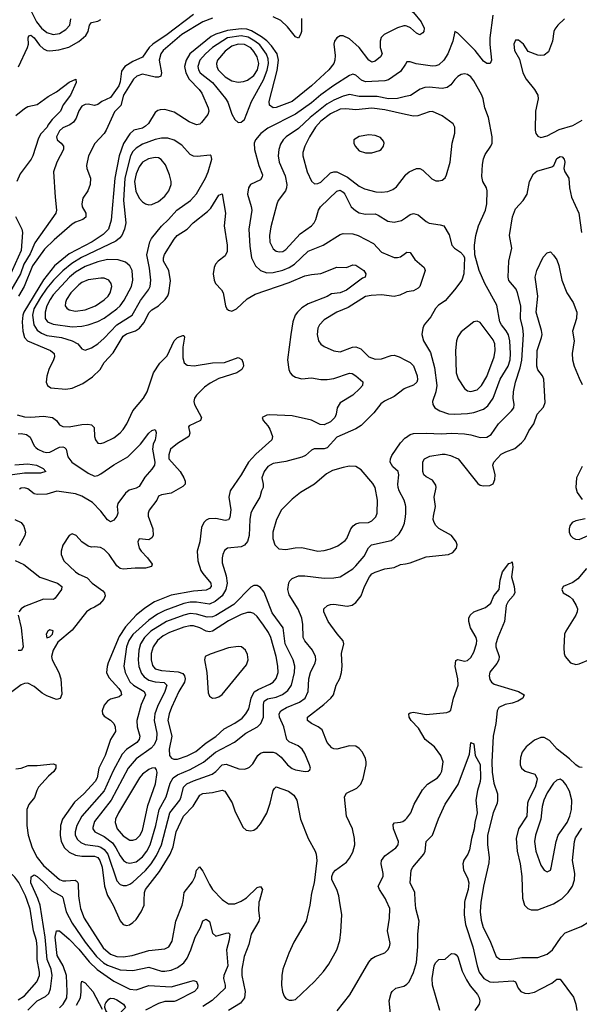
# Model space of a CAD drawing. Header units: inches. Extents: x 1649636 to 1815363, y 506543 to 641975.
# Tile 103 of 256: x 1697580 to 1701091, y 559349 to 565524. Entities that reach past the tile are written whole.
import ezdxf

# ---------------------------------------------------------------- set-up
doc = ezdxf.new("R2010")
doc.units = ezdxf.units.IN
doc.header["$MEASUREMENT"] = 0
for name, color, linetype in [('B6595', 7, 'Continuous'), ('B6596', 7, 'Continuous'), ('B7505', 7, 'Continuous'), ('B7506', 7, 'Continuous')]:
    doc.layers.add(name, color=color, linetype=linetype)

msp = doc.modelspace()

# ---------------------------------------------------------------- linework, layer by layer
at = {"layer": 'B6595', "color": 5}
for points, elevation in [([(1697570, 559376.3), (1697610, 559401.9), (1697687.3, 559490), (1697703.7, 559530), (1697705.2, 559550), (1697689, 559630), (1697689.3, 559710), (1697684.8, 559750), (1697667.5, 559810), (1697644.9, 559944.9), (1697627, 560000)], 480), ([(1697630, 559311.6), (1697690, 559371.2), (1697741.9, 559398.1), (1697763.1, 559416.9), (1697773.4, 559446.6), (1697784.7, 559530), (1697777, 559570), (1697751.3, 559630), (1697739.8, 559770), (1697707.5, 559970), (1697697.6, 560000)], 460), ([(1697855.8, 560000), (1697871.8, 559930), (1697910, 559857), (1697990, 559739), (1698062.7, 559650), (1698106, 559610), (1698130, 559595.3), (1698210, 559566.1), (1698290, 559561.5), (1698390, 559581.4), (1698470, 559558), (1698490, 559557), (1698530, 559563.5), (1698570, 559580.7), (1698609.9, 559610), (1698630, 559638.8), (1698653.6, 559690), (1698680.5, 559770), (1698713.8, 559830), (1698730, 559873), (1698750, 559883.8), (1698770, 559867.7), (1698790, 559795.5), (1698810, 559775.8), (1698875.8, 559795.8), (1698890, 559798), (1698897.4, 559790), (1698893.7, 559753.7), (1698878.3, 559690), (1698885.3, 559590), (1698861, 559530), (1698859.6, 559510), (1698868.7, 559470), (1698868.1, 559450), (1698787.7, 559372.3), (1698730, 559334.9)], 460), ([(1697953.1, 560000), (1697960.4, 559950), (1697984.3, 559890), (1698103.7, 559703.7), (1698150, 559663.4), (1698190, 559648.9), (1698230, 559647.3), (1698285.3, 559654.7), (1698390, 559685.9), (1698490, 559696.8), (1698516.4, 559710), (1698535.6, 559744.4), (1698558.7, 559870), (1698599.8, 559970), (1698604.7, 560000)], 480), ([(1698148.9, 560000), (1698166.1, 559970), (1698210, 559872.8), (1698230, 559849.3), (1698250, 559843.8), (1698268.2, 559848.2), (1698290, 559861.8), (1698310, 559882), (1698342.8, 559930), (1698359.9, 559970), (1698361.2, 560000)], 520), ([(1698858.6, 560000), (1698890, 559978.9), (1698930, 559979.8), (1698970, 559995.5), (1698976.5, 560000)], 480), ([(1699083.7, 560000), (1699080.9, 559990), (1699077.7, 559937.7), (1699084.2, 559890), (1699081, 559870), (1699031.4, 559788.6), (1699016.6, 559723.4), (1698988.7, 559650), (1698974, 559570), (1698973.1, 559530), (1698995.1, 559430), (1698989.6, 559390.4), (1698964.5, 559355.5), (1698889.2, 559310)], 480), ([(1699404.3, 560000), (1699400.5, 559970), (1699378.3, 559870), (1699300.6, 559739.4), (1699268.9, 559670), (1699231.6, 559570), (1699224.8, 559530), (1699223.2, 559470), (1699228.3, 559428.3), (1699240, 559400), (1699250, 559386), (1699270, 559375.3), (1699290, 559374.7), (1699310, 559380.3), (1699430, 559491.5), (1699486.1, 559553.9), (1699519.1, 559600.9), (1699569.1, 559690.9), (1699588.7, 559750), (1699595.3, 559804.7), (1699600.3, 559910), (1699587.4, 560000)], 520), ([(1699572.4, 559307.6), (1699651.4, 559408.6), (1699770, 559613.1), (1699790, 559635.6), (1699810, 559649.1), (1699870, 559672.4), (1699889.6, 559690), (1699899.6, 559710), (1699904.2, 559730), (1699887.4, 559810), (1699900.9, 559890), (1699901.5, 559950), (1699880.3, 560000)], 480), ([(1697830, 559326.9), (1697852.5, 559350), (1697874.7, 559390), (1697878.7, 559430), (1697873.6, 559530), (1697852.1, 559590), (1697815.8, 559655.8), (1697803.5, 559770), (1697810, 559810.3), (1697830, 559810.2), (1697890, 559756.9), (1697950, 559694.7), (1698014.9, 559614.9), (1698066.8, 559566.8), (1698170, 559493.3), (1698270, 559444.8), (1698310, 559441), (1698390, 559467.2), (1698530, 559458.6), (1698654.9, 559494.9), (1698670, 559497.6), (1698690, 559492.7), (1698698, 559470), (1698695.6, 559450), (1698676.9, 559430), (1698562.6, 559370), (1698550, 559366.3), (1698490, 559366.1), (1698450, 559354.5), (1698370, 559312)], 440), ([(1697936.8, 559343.2), (1697961.5, 559390), (1697966.4, 559426.4), (1697965.3, 559474.7), (1697970, 559494), (1697990, 559483.2), (1698039, 559430), (1698098.2, 559318.2)], 420), ([(1699906.3, 559290), (1699898.5, 559370), (1699910, 559418.8), (1699916.2, 559430), (1699939.3, 559450), (1699990, 559464), (1700000, 559469.3)], 460)]:
    msp.add_lwpolyline(points, dxfattribs=dict(at, elevation=elevation))
at = {"layer": 'B6595', "color": 5, "elevation": 420}
msp.add_lwpolyline([(1698170, 559261.8), (1698149, 559269), (1698120.4, 559310), (1698115.1, 559330), (1698115.3, 559350), (1698120.6, 559359.4), (1698138.2, 559381.8), (1698150, 559387.9), (1698170, 559385.4), (1698190, 559376.3), (1698230.3, 559350), (1698244.2, 559330), (1698190, 559272.9)], close=True, dxfattribs=at)
at = {"layer": 'B6596', "color": 5}
for points, elevation in [([(1698670, 565555.7), (1698506.2, 565430), (1698415.4, 565370), (1698393.1, 565350), (1698350, 565288.9), (1698290, 565261.2), (1698239.2, 565230), (1698218.5, 565201.5), (1698210, 565134.7), (1698201.2, 565110), (1698150, 565035.8), (1698096.3, 565010), (1698070, 564991.2), (1698050, 564986), (1698010, 564993.2), (1697991.6, 564991.6), (1697970, 564980.5), (1697950, 564953.2), (1697934.4, 564905.6), (1697918, 564882), (1697895.2, 564864.8), (1697850, 564844.9), (1697830, 564826.3), (1697810.2, 564790), (1697814, 564770), (1697841.1, 564750), (1697855.5, 564730), (1697854, 564710), (1697812.4, 564630), (1697791.6, 564570), (1697801.7, 564410), (1697811.5, 564330), (1697806.7, 564310), (1697675.3, 564124.7), (1697645, 564055), (1697606.3, 563990), (1697584.8, 563930), (1697515.2, 563810)], 460), ([(1698790, 565533.6), (1698730, 565510), (1698596.9, 565430), (1698480.9, 565330), (1698465.7, 565310), (1698455.5, 565270), (1698469, 565190), (1698466.5, 565170), (1698450, 565163.6), (1698430, 565163.5), (1698350, 565182.5), (1698314.4, 565170), (1698293.4, 565150), (1698232.2, 565050), (1698214.1, 564985.9), (1698174.7, 564945.3), (1698122.5, 564830), (1698110, 564809.9), (1698052, 564748), (1698011.6, 564670), (1697998.5, 564610), (1698001.1, 564590), (1698023.7, 564530), (1698022.6, 564490), (1698007.4, 564450), (1697975.9, 564404.1), (1697968.9, 564370), (1697972.3, 564350), (1697994.7, 564310), (1697994.9, 564285.1), (1697975.2, 564270), (1697930, 564254.7), (1697910, 564241.7), (1697796.2, 564143.8), (1697735.4, 564084.6), (1697660.8, 563979.2), (1697607.3, 563850), (1697572, 563790)], 480), ([(1697653, 565573), (1697685.8, 565510), (1697716.8, 565470), (1697750, 565443.1), (1697790, 565431.3), (1697830, 565437), (1697870, 565461.7), (1697895.2, 565490), (1697901.4, 565530)], 480), ([(1699347.8, 565532.2), (1699347.4, 565450), (1699342.3, 565430), (1699330, 565408.4), (1699310, 565415.6), (1699259.2, 565479.2), (1699217.7, 565517.7), (1699170, 565542.6)], 480), ([(1697571.8, 565228.2), (1697629.9, 565350), (1697635.5, 565370), (1697632.8, 565410), (1697638, 565422), (1697650, 565427.2), (1697670.1, 565410), (1697703.3, 565363.3), (1697730, 565340.1), (1697750.1, 565330.1), (1697770, 565327.5), (1697825.8, 565334.2), (1697888.2, 565351.8), (1697950, 565386.7), (1697995.3, 565424.7), (1698010.5, 565450), (1698017.8, 565490), (1698030, 565506.9), (1698070, 565513.8), (1698090, 565523.9)], 460), ([(1700000, 565485.2), (1699990, 565486.2), (1699950, 565473.1), (1699866.2, 565430), (1699848.4, 565411.6), (1699841, 565390), (1699842.4, 565350), (1699855, 565310), (1699843.5, 565290), (1699810, 565264.5), (1699790, 565258.3), (1699770, 565270.7), (1699710, 565348.5), (1699650, 565402.9), (1699610, 565422.9), (1699590, 565421.6), (1699569.1, 565410.9), (1699555.2, 565390), (1699550.2, 565370), (1699558.6, 565298.6), (1699556.3, 565270), (1699550, 565249.8), (1699520.6, 565210), (1699411.6, 565110), (1699290, 565010.4), (1699190, 564973.1), (1699170, 564971.6), (1699147.5, 564987.5), (1699145.4, 565010), (1699195.1, 565204.9), (1699203.1, 565270), (1699196.2, 565310), (1699160.4, 565360.4), (1699131, 565391), (1699096.5, 565416.5), (1699033.5, 565453.5), (1699004.2, 565464.2), (1698970, 565465.7), (1698884.8, 565455.2), (1698810, 565433.6), (1698782.2, 565417.8), (1698648.3, 565310), (1698623.4, 565270), (1698614.9, 565230), (1698622.2, 565190), (1698644, 565150), (1698706.4, 565086.4), (1698723.4, 565063.4), (1698761.5, 564970), (1698766, 564950), (1698761.1, 564930), (1698721, 564879), (1698710, 564869), (1698690, 564863.9), (1698642.5, 564882.5), (1698550, 564943.7), (1698490, 564961), (1698461.1, 564958.9), (1698446, 564954), (1698430, 564941.7), (1698387.4, 564872.6), (1698370, 564855.2), (1698350, 564844.3), (1698295.6, 564830), (1698271.2, 564808.8), (1698231.8, 564748.2), (1698203.5, 564670), (1698176.1, 564530), (1698153.7, 564266.3), (1698137.5, 564210), (1698104.3, 564175.7), (1698035.3, 564130), (1697890, 564056.1), (1697798.9, 563981.1), (1697730, 563892.9), (1697606.9, 563690), (1697598.8, 563670), (1697595.1, 563630), (1697599.7, 563570), (1697610.1, 563530), (1697629.4, 563509.4), (1697772.7, 563450), (1697795.2, 563430), (1697797.5, 563410), (1697792.1, 563390), (1697762.8, 563330), (1697749.2, 563289.2), (1697746, 563250), (1697753.4, 563230), (1697775.4, 563215.4), (1697870, 563207.5), (1697910, 563213.5), (1697977.1, 563242.9), (1698036, 563284), (1698085, 563330), (1698110, 563373.7), (1698165.6, 563434.4), (1698230, 563540.1), (1698250, 563554.6), (1698306.4, 563573.6), (1698331, 563589), (1698357.8, 563622.2), (1698392.8, 563687.2), (1698410, 563703.9), (1698450, 563730.2), (1698493.7, 563770), (1698508.5, 563791.5), (1698514.7, 563810), (1698525.8, 563885.8), (1698514.7, 563950), (1698482.7, 564010), (1698481.2, 564030), (1698488.1, 564051.9), (1698550, 564148), (1698569, 564170), (1698629.7, 564210), (1698668.3, 564250), (1698758.5, 564321.5), (1698778.2, 564341.8), (1698830, 564423), (1698850, 564431), (1698870.2, 564310), (1698863.9, 564230), (1698881.3, 564110), (1698880.9, 564070), (1698870, 564042.6), (1698825.5, 564010), (1698808.4, 563990), (1698800.2, 563970), (1698794.3, 563930), (1698800.2, 563890), (1698809.2, 563870), (1698846, 563830), (1698856.9, 563810), (1698870.3, 563730), (1698880.3, 563710), (1698890, 563701.7), (1698910, 563696.9), (1698941, 563710), (1699006.6, 563773.4), (1699057.9, 563802.1), (1699270, 563875.8), (1699370, 563917.5), (1699410, 563926.7), (1699470, 563931.9), (1699570, 563970.8), (1699629.8, 563970.2), (1699670, 563986.2), (1699690, 563984.5), (1699739.5, 563950), (1699752.7, 563930), (1699748, 563910), (1699730, 563902), (1699630, 563827.2), (1699590, 563810.6), (1699536.1, 563803.9), (1699510, 563787.4), (1699390, 563741.9), (1699350, 563716.1), (1699322.7, 563690), (1699308.7, 563670), (1699294.4, 563630), (1699280.2, 563550), (1699260.9, 563390), (1699269.4, 563330), (1699277.5, 563310), (1699290, 563294.7), (1699310, 563282.2), (1699350, 563272.6), (1699410, 563277.4), (1699470, 563266.7), (1699510, 563267.6), (1699550, 563274.5), (1699650, 563306.7), (1699665.5, 563305.5), (1699690, 563291.3), (1699733.2, 563253.2), (1699730.3, 563230), (1699714.6, 563210), (1699670.3, 563170), (1699590, 563120.4), (1699572.1, 563090), (1699566.1, 563050), (1699558, 563030), (1699530, 563001.3), (1699490, 562983.7), (1699465.5, 562985.5), (1699410, 563011.7), (1699290, 563038.5), (1699150, 563045.4), (1699130, 563043.6), (1699102, 563030), (1699108, 563010), (1699137.3, 562977.3), (1699150, 562955.5), (1699166, 562910), (1699162.7, 562890), (1699061.4, 562798.6), (1699014.8, 562750), (1698969.3, 562670), (1698901.4, 562570), (1698891.4, 562530), (1698905.4, 562450), (1698898.5, 562401.5), (1698890, 562387.9), (1698870, 562382.5), (1698810, 562394.8), (1698766.8, 562393.2), (1698750, 562385.1), (1698734.9, 562370), (1698721, 562339), (1698709.3, 562250), (1698694.3, 562190), (1698698.3, 562130), (1698716.8, 562070), (1698728.4, 562050), (1698779.8, 561990), (1698780.8, 561970), (1698770, 561956.8), (1698750, 561946.6), (1698670, 561940.8), (1698530, 561915.9), (1698425.9, 561874.1), (1698366, 561834), (1698310.9, 561789.1), (1698243.2, 561716.8), (1698203.4, 561656.6), (1698135.2, 561490), (1698128.2, 561468.2), (1698125.3, 561430), (1698139.2, 561399.2), (1698202.3, 561330), (1698214.8, 561310), (1698219.3, 561290), (1698203.6, 561276.4), (1698150, 561262.1), (1698130, 561249.9), (1698110, 561224.5), (1698097, 561190), (1698100.2, 561170), (1698110, 561155.8), (1698150.6, 561130.6), (1698170.1, 561110.1), (1698179, 561090), (1698180.6, 561059.4), (1698149.3, 561010), (1698115.4, 560910), (1698077.5, 560830), (1698065.2, 560770), (1698054, 560746), (1697982.7, 560670), (1697922.9, 560617.1), (1697847.5, 560510), (1697835.6, 560470), (1697834.8, 560410), (1697840.8, 560370), (1697861.3, 560330), (1697890, 560303.4), (1697930, 560284), (1697970, 560278.5), (1698050, 560278.1), (1698070.1, 560270), (1698083.7, 560250), (1698096.4, 560210), (1698112.4, 560090), (1698131.1, 560031.1), (1698148.9, 560000)], 520), ([(1700000, 565243.9), (1699970, 565199.3), (1699893.1, 565146.9), (1699870, 565140.2), (1699750, 565133.6), (1699723.7, 565143.7), (1699690, 565176.8), (1699670, 565181.1), (1699650, 565174.6), (1699550, 565110.4), (1699470, 565052.2), (1699410, 565001.4), (1699310, 564931.8), (1699136.3, 564843.7), (1699093.2, 564810), (1699058.5, 564770), (1699051.1, 564748.9), (1699053.9, 564710), (1699080.1, 564610), (1699102.8, 564550), (1699101.3, 564538.7), (1699090, 564519.7), (1699028.9, 564490), (1699015.5, 564470), (1699009.2, 564430), (1699033.3, 564353.3), (1699036.1, 564330), (1699017.2, 564210), (1699022.9, 564102.9), (1699035, 564030), (1699059.2, 563979.2), (1699091.3, 563951.3), (1699130, 563937.3), (1699170, 563937.5), (1699230, 563952.5), (1699270, 563969.2), (1699303.4, 563990), (1699390, 564072.9), (1699484.5, 564110), (1699590, 564177), (1699610, 564182.6), (1699670, 564180.2), (1699703.8, 564170), (1699799.6, 564119.6), (1699850, 564065.3), (1699930, 564033.4), (1699950, 564031.7), (1699970, 564037.4), (1700000, 564059.4)], 540), ([(1697556.6, 564923.4), (1697610, 564966.8), (1697630, 564978.8), (1697690, 564991), (1697758, 565042), (1697810, 565070.4), (1697890, 565132.4), (1697931.3, 565150), (1697934.8, 565130), (1697898, 565050), (1697852.7, 564990), (1697835.5, 564950), (1697782.9, 564897.1), (1697756.7, 564863.3), (1697752.2, 564850), (1697712.1, 564807.9), (1697698.6, 564781.4), (1697663.1, 564670), (1697652.9, 564650), (1697583.1, 564556.9), (1697561.6, 564510)], 440), ([(1700000, 565041.1), (1699950.9, 565029.1), (1699893.1, 565026.9), (1699822.8, 565042.8), (1699710, 565043), (1699650, 565054), (1699610, 565044.5), (1699550, 565019), (1699506.7, 564993.3), (1699401.5, 564910), (1699330, 564841.3), (1699251.5, 564788.5), (1699232.8, 564770), (1699217, 564743), (1699205.5, 564710), (1699202.2, 564670), (1699207, 564630), (1699245, 564545), (1699255.1, 564490), (1699253.4, 564470), (1699246.7, 564450), (1699202, 564390), (1699192.5, 564367.5), (1699154.8, 564225.2), (1699147, 564170), (1699150, 564127.7), (1699170, 564086.5), (1699190, 564072.6), (1699210, 564068.4), (1699230, 564071.1), (1699250, 564081.8), (1699339.7, 564180.3), (1699409.8, 564230), (1699428.5, 564250), (1699438.5, 564270), (1699454.7, 564330), (1699467.5, 564350), (1699570, 564448.5), (1699590, 564454.8), (1699610, 564442.9), (1699619.2, 564430), (1699659.8, 564350), (1699686.5, 564326.5), (1699710, 564313.1), (1699750, 564304.2), (1699810, 564305.5), (1699830, 564298.5), (1699890, 564260.2), (1699930, 564253), (1699976.5, 564263.5), (1700000, 564280.4)], 560), ([(1700000, 564929.5), (1699870, 564959.1), (1699790, 564968.5), (1699690, 564959.4), (1699625.2, 564965.2), (1699590, 564961.9), (1699530, 564933.2), (1699470, 564887.9), (1699436.3, 564850), (1699398.6, 564790), (1699369.4, 564730), (1699356.6, 564690), (1699356.3, 564670), (1699384.6, 564570), (1699411.1, 564511.1), (1699430, 564494.9), (1699450, 564496.1), (1699470, 564504.9), (1699530, 564563.3), (1699550, 564570.6), (1699570, 564570.1), (1699636.8, 564536.8), (1699710, 564479.8), (1699743.2, 564463.2), (1699815, 564445), (1699850, 564441.7), (1699890, 564446.2), (1699921.3, 564458.7), (1699943.8, 564476.2), (1700000, 564547.9)], 580), ([(1697553.4, 564290), (1697593.8, 564210), (1697596.5, 564190), (1697590, 564075.6), (1697513.1, 563910)], 440), ([(1700000, 563812.4), (1699964.5, 563795.5), (1699930, 563787.1), (1699850, 563797.8), (1699785, 563795), (1699750, 563787.1), (1699640.9, 563719.1), (1699570, 563689.8), (1699490, 563641.4), (1699460.2, 563610), (1699451.4, 563590), (1699445.8, 563550), (1699454.6, 563510), (1699470, 563488.4), (1699490, 563474), (1699550, 563446.4), (1699590, 563441.7), (1699669.1, 563470.9), (1699690, 563473), (1699719.6, 563459.6), (1699770, 563409.2), (1699810, 563394.4), (1699850, 563397.5), (1699910, 563418), (1699930, 563419.3), (1699961.7, 563410), (1700000, 563389.6)], 540), ([(1697565.1, 563045.1), (1697610, 563033), (1697650.5, 563030.5), (1697730, 563037.4), (1697785.3, 563030), (1697810.1, 563010.1), (1697830, 562983.2), (1697851.6, 562971.6), (1697890, 562970.1), (1697970, 562985.9), (1698007.6, 562987.6), (1698030, 562983.6), (1698046.8, 562966.8), (1698050.3, 562910), (1698055.8, 562890), (1698070, 562868), (1698090, 562866.4), (1698110, 562872.2), (1698170, 562902.4), (1698210, 562932.2), (1698230, 562954.2), (1698251.6, 562988.4), (1698289.2, 563070), (1698356.5, 563150), (1698380.7, 563190), (1698419.8, 563310), (1698459.9, 563370), (1698505.1, 563414.9), (1698549.2, 563510), (1698570, 563531.6), (1698604, 563544), (1698610, 563544), (1698613.7, 563533.7), (1698604.1, 563470), (1698603.4, 563403.4), (1698611, 563371), (1698630, 563358.2), (1698673.7, 563353.7), (1698790, 563371.2), (1698865.6, 563374.4), (1698950, 563404.9), (1698973, 563393), (1698983.1, 563370), (1698984.9, 563350), (1698973.7, 563330), (1698943.1, 563310), (1698830, 563272.9), (1698775.3, 563244.7), (1698739.9, 563220.1), (1698688.3, 563170), (1698676.3, 563150), (1698672.7, 563130), (1698675.8, 563110), (1698721.2, 563030), (1698714.3, 563010), (1698644.1, 562975.9), (1698638.4, 562970), (1698647.2, 562930), (1698642, 562910), (1698570, 562865.8), (1698526.5, 562830), (1698514.8, 562794.8), (1698516.1, 562770), (1698586.1, 562690), (1698609.5, 562650), (1698617.3, 562630), (1698618.6, 562610), (1698604, 562596), (1698530, 562554.5), (1698470, 562545), (1698450, 562536.4), (1698440.8, 562510), (1698392.6, 562447.4), (1698385.8, 562430), (1698386.4, 562410), (1698415.3, 562330), (1698417.1, 562290), (1698410, 562273.6), (1698390, 562261.1), (1698330, 562269.2), (1698322, 562250), (1698322.3, 562237.7), (1698329.2, 562210), (1698342.2, 562190), (1698381.1, 562150), (1698411.3, 562110), (1698406.1, 562093.9), (1698370, 562084.7), (1698304.8, 562084.8), (1698230, 562077), (1698210, 562081.8), (1698190, 562099.1), (1698141.5, 562170), (1698110, 562202), (1698086.8, 562213.2), (1698050, 562218.5), (1698030, 562215.8), (1698010, 562221.6), (1697969.3, 562250), (1697935.3, 562290), (1697910, 562299), (1697890, 562289), (1697851.4, 562228.6), (1697840.3, 562190), (1697840.3, 562170), (1697856.9, 562130), (1697930, 562060.7), (1697950, 562046.2), (1698003.7, 562023.7), (1698035.6, 561990), (1698101.7, 561941.7), (1698112.6, 561930), (1698115.5, 561910), (1698107.5, 561890), (1698080.8, 561859.2), (1698050, 561839), (1698026, 561830), (1697998.7, 561810), (1697910, 561695.6), (1697819.6, 561620.4), (1697789.5, 561570.5), (1697779.8, 561530), (1697783.5, 561510), (1697825.4, 561430), (1697838.2, 561390), (1697844.9, 561295.1), (1697833, 561267), (1697810, 561260.4), (1697750, 561283.6), (1697720.8, 561300.8), (1697670, 561343), (1697630, 561362.9), (1697610, 561361.1), (1697590, 561352.4), (1697496.3, 561283.7)], 480), ([(1700000, 563212.1), (1699991.4, 563208.6), (1699930, 563160.6), (1699868.5, 563131.5), (1699844.9, 563115.1), (1699801.2, 563058.8), (1699722, 562978), (1699690, 562957.4), (1699570, 562904.8), (1699510, 562839.3), (1699490, 562831.6), (1699428.4, 562831.6), (1699410, 562823.5), (1699372.2, 562790), (1699350, 562779.8), (1699250, 562752.8), (1699170, 562740.6), (1699137.7, 562722.3), (1699114.6, 562690), (1699098.4, 562650), (1699108.5, 562610), (1699107.4, 562590), (1699097.2, 562570), (1699086.9, 562530), (1699042.7, 562457.3), (1699030.7, 562429.3), (1699023.2, 562390), (1699019.8, 562290), (1699008.8, 562251.2), (1698991.4, 562228.6), (1698970, 562217.2), (1698883, 562210), (1698865.1, 562194.9), (1698853.8, 562170), (1698849.3, 562150), (1698850, 562118), (1698875.7, 562035.7), (1698881.5, 561990), (1698872.9, 561950), (1698849.7, 561910.3), (1698805.5, 561874.5), (1698770, 561858.2), (1698690, 561871.4), (1698650, 561870.9), (1698610, 561862.1), (1698490, 561818.2), (1698444.7, 561795.3), (1698390, 561758.5), (1698290, 561668.8), (1698265.2, 561630), (1698250.8, 561590), (1698233.1, 561470), (1698241.5, 561430), (1698271.4, 561371.4), (1698293.1, 561350), (1698360.6, 561310), (1698369.4, 561290), (1698343.1, 561230), (1698315.1, 561130), (1698316.8, 561090), (1698334.6, 561030), (1698330.1, 561010), (1698314.3, 560990), (1698250, 560947.6), (1698222.1, 560917.9), (1698165.7, 560814.3), (1698110, 560687.4), (1697970.1, 560529.9), (1697938.6, 560470), (1697927, 560430), (1697928, 560410), (1697942.2, 560382.2), (1697963.8, 560363.8), (1697990, 560351.8), (1698070, 560340.2), (1698090, 560334.2), (1698110, 560320.9), (1698132.6, 560290), (1698190, 560123.6), (1698210, 560101), (1698230, 560093.8), (1698250, 560095.1), (1698270, 560101.6), (1698290, 560114.8), (1698370, 560188.1), (1698404.7, 560230), (1698438.4, 560281.6), (1698470.6, 560350), (1698522.1, 560550), (1698584.5, 560630), (1698593.7, 560650), (1698607.2, 560710), (1698628, 560732), (1698670, 560751.6), (1698787, 560793), (1698810, 560810.1), (1698850, 560851.9), (1698874.4, 560854.4), (1698954.8, 560825.2), (1698990, 560824), (1699009.8, 560830.2), (1699022.7, 560837.3), (1699042, 560858), (1699073.7, 560910), (1699090, 560924.4), (1699110, 560930.2), (1699170, 560930.2), (1699190, 560923.6), (1699219.6, 560899.6), (1699260.2, 560850), (1699290, 560828.3), (1699310, 560819.7), (1699371.3, 560808.7), (1699389.5, 560810.5), (1699399.7, 560820.3), (1699404.5, 560830), (1699398.9, 560850), (1699370, 560922.9), (1699352.4, 560950), (1699327.3, 560970), (1699270, 560995.8), (1699256.9, 561010), (1699238, 561090), (1699210.6, 561150), (1699208.6, 561170), (1699218.5, 561190), (1699254.5, 561210), (1699336.5, 561243.5), (1699371.9, 561270), (1699389.3, 561310), (1699395, 561390), (1699404.2, 561430), (1699434, 561490), (1699437.6, 561510), (1699436, 561530), (1699418, 561570), (1699368.8, 561628.8), (1699358.5, 561650), (1699356.3, 561730), (1699349.3, 561770), (1699326.7, 561826.7), (1699270, 561917.2), (1699261.7, 561950), (1699267.8, 561992.2), (1699274.2, 562005.8), (1699290, 562020.3), (1699330, 562035.2), (1699370, 562037.1), (1699490, 562020.7), (1699550, 562023.2), (1699590, 562030.2), (1699670, 562080.7), (1699690, 562098.6), (1699740.3, 562159.7), (1699767.9, 562212.1), (1699787.3, 562230), (1699910, 562258.2), (1699930, 562270.2), (1699959.9, 562300.1), (1699979.1, 562330), (1699993.8, 562366.2), (1700000, 562407.1)], 540), ([(1697570, 562927.2), (1697590, 562929.3), (1697622.5, 562922.5), (1697645.5, 562905.5), (1697671, 562851), (1697680.5, 562840.5), (1697694, 562830), (1697730, 562814.6), (1697750, 562809.5), (1697770, 562811.6), (1697830, 562843.7), (1697850, 562845.8), (1697860.8, 562840.8), (1697870.7, 562830.7), (1697881.6, 562781.6), (1697906.4, 562750), (1698010, 562680.2), (1698050, 562660.8), (1698070, 562664.7), (1698090, 562675.4), (1698170, 562731.8), (1698258.6, 562781.4), (1698338.4, 562861.6), (1698390, 562930.4), (1698410, 562947.7), (1698430, 562954.8), (1698435.8, 562935.8), (1698434.3, 562914.3), (1698430, 562889.6), (1698417.4, 562862.6), (1698413.1, 562830), (1698427.9, 562750), (1698426.2, 562730), (1698410, 562704.5), (1698364.5, 562655.5), (1698330, 562597.4), (1698310, 562584.9), (1698267.3, 562572.7), (1698244.7, 562555.3), (1698195.9, 562490), (1698192, 562470), (1698195.2, 562430), (1698189, 562410), (1698170, 562384.7), (1698150, 562374.3), (1698130, 562388), (1698090, 562441), (1698036.2, 562496.2), (1697970, 562536.2), (1697930.4, 562550.4), (1697813.3, 562566.7), (1697750, 562548.2), (1697690, 562546.2), (1697670, 562550.9), (1697630, 562580.8), (1697610, 562588.8), (1697590, 562586.6), (1697579.4, 562580.6)], 460), ([(1700000, 562481), (1699991.7, 562510), (1699960.7, 562570), (1699955.2, 562590), (1699952.2, 562610), (1699958.3, 562670), (1699953.6, 562690), (1699920.4, 562720.4), (1699904.2, 562750), (1699906.8, 562770), (1699915.8, 562790), (1699969.8, 562870), (1699998.7, 562901.3), (1700000, 562902.2)], 540), ([(1697550, 562732.1), (1697630, 562738.2), (1697685.7, 562730), (1697727.4, 562710), (1697743.1, 562690), (1697710, 562679.9), (1697610, 562680.8), (1697442.9, 562657.1)], 440), ([(1697550.1, 562390.1), (1697590, 562370.2), (1697606.8, 562346.8), (1697617.3, 562310), (1697613.1, 562290), (1697575.7, 562224.3)], 460), ([(1697551.5, 562131.5), (1697606.2, 562106.2), (1697707, 562027), (1697817.7, 561990), (1697844.4, 561970), (1697842.2, 561950), (1697803.1, 561896.9), (1697791.8, 561888.2), (1697730, 561889), (1697610, 561842.9), (1697589.1, 561830), (1697574.2, 561810)], 460), ([(1699587.4, 560000), (1699583, 560030), (1699570, 560069.7), (1699537.6, 560130), (1699537.6, 560150), (1699546.8, 560173.2), (1699561.1, 560190), (1699630, 560241.3), (1699650, 560264.9), (1699670, 560303.1), (1699682.7, 560350), (1699680.6, 560390), (1699668.8, 560450), (1699629.8, 560530), (1699618.9, 560650), (1699630, 560673.4), (1699694.4, 560705.6), (1699720.3, 560730), (1699734.7, 560765.3), (1699754.5, 560850), (1699754.6, 560870), (1699749.8, 560890), (1699729.9, 560929.9), (1699710, 560953.3), (1699690, 560967.6), (1699650, 560970.8), (1699570, 560948.7), (1699550, 560951.1), (1699538.4, 560958.4), (1699508.7, 560990), (1699477.2, 561070), (1699452.6, 561090), (1699411.2, 561110), (1699386.2, 561130), (1699385.1, 561150), (1699488.8, 561230), (1699532.8, 561270), (1699548.4, 561290), (1699564.8, 561350), (1699587.8, 561392.2), (1699598.9, 561430), (1699603.5, 561470), (1699598.4, 561550), (1699614.5, 561610), (1699610, 561629), (1699571.8, 561671.8), (1699515.1, 561750), (1699488.2, 561810), (1699487.8, 561830), (1699510.8, 561849.2), (1699530, 561856.5), (1699550, 561857.8), (1699633.9, 561846.1), (1699666.8, 561853.2), (1699690, 561867.9), (1699722, 561910), (1699743.2, 561970), (1699775.4, 562030), (1699790, 562048.4), (1699810, 562058.6), (1699870, 562081.1), (1699930, 562087.4), (1699970, 562106.3), (1700000, 562112.4)], 520), ([(1697570.2, 561789.8), (1697589, 561710), (1697600.6, 561610), (1697601.5, 561590), (1697591.2, 561568.8), (1697570, 561568.8)], 460), ([(1697555.1, 560824.9), (1697589.1, 560830.9), (1697632.2, 560847.8), (1697690, 560846.7), (1697790, 560858), (1697806, 560850), (1697806.7, 560830), (1697794, 560810), (1697760.4, 560779.6), (1697698.3, 560710), (1697687, 560690), (1697673.8, 560646.2), (1697637.7, 560602.3), (1697624.5, 560570), (1697625.3, 560470), (1697633.1, 560410), (1697658.4, 560330), (1697689.3, 560270), (1697730, 560219.6), (1697830, 560131.6), (1697850, 560124), (1697870, 560122.8), (1697928.4, 560128.4), (1697939.7, 560119.7), (1697946, 560106), (1697948.8, 560030), (1697953.1, 560000)], 480), ([(1698361.2, 560000), (1698363.4, 560050), (1698369.9, 560070), (1698457.1, 560182.9), (1698524.2, 560290), (1698542.6, 560337.4), (1698561.5, 560430), (1698608.3, 560530), (1698668.5, 560591.5), (1698710, 560660.6), (1698730, 560671.3), (1698790, 560677.2), (1698850, 560692.9), (1698866.8, 560686.8), (1698912.9, 560612.9), (1698930, 560562), (1698980.8, 560460.8), (1699000.6, 560440.6), (1699030, 560436.5), (1699050, 560441.7), (1699070, 560456), (1699090, 560480.3), (1699130, 560548.8), (1699152.2, 560610), (1699169.9, 560690.1), (1699178.2, 560701.8), (1699190, 560712.9), (1699266.8, 560686.8), (1699300.4, 560660.4), (1699318.9, 560630), (1699341.8, 560510), (1699389.4, 560389.4), (1699433.8, 560310), (1699440.8, 560290), (1699445.2, 560250), (1699427.2, 560110), (1699410, 560045.2), (1699404.3, 560000)], 520), ([(1697627, 560000), (1697617.2, 560030), (1697573.8, 560113.8), (1697550, 560147.1), (1697510, 560183.4), (1697459.1, 560219.1), (1697431.9, 560250), (1697424.1, 560270), (1697405.6, 560370), (1697385.6, 560405.6), (1697366, 560426), (1697270, 560465.9), (1697230, 560474.5), (1697150, 560462.3), (1697050, 560456.5), (1697027.4, 560450), (1696991.7, 560428.3), (1696950.2, 560390), (1696901.3, 560318.7), (1696889.2, 560290.8), (1696867.7, 560207.7), (1696843.2, 560150), (1696830, 560128.9), (1696713, 560000)], 480), ([(1699880.3, 560000), (1699876.1, 560010), (1699836.8, 560070), (1699828.9, 560090), (1699859.8, 560150), (1699861.5, 560170), (1699848.6, 560230), (1699849.9, 560250), (1699870, 560280.2), (1699940.5, 560330), (1699955.1, 560350), (1699957.2, 560370), (1699925, 560450), (1699922.6, 560477.4), (1699931.8, 560488.2), (1699970, 560491.1), (1699983.7, 560496.3), (1700000, 560508.3)], 480), ([(1697697.6, 560000), (1697693.2, 560013.2), (1697650.6, 560110), (1697652.2, 560147.8), (1697670, 560161.1), (1697690, 560150.2), (1697730, 560115), (1697781.7, 560061.7), (1697845.9, 560025.9), (1697852.9, 560012.9), (1697855.8, 560000)], 460), ([(1698604.7, 560000), (1698612.9, 560050), (1698663.5, 560116.5), (1698680.5, 560150), (1698690, 560190.7), (1698708.6, 560211.4), (1698730, 560184.9), (1698770, 560100.9), (1698790.1, 560070.1), (1698850, 560005.8), (1698858.6, 560000)], 480), ([(1698976.5, 560000), (1699002.1, 560017.9), (1699070, 560080.7), (1699090, 560088.7), (1699103.2, 560070), (1699083.7, 560000)], 480)]:
    msp.add_lwpolyline(points, dxfattribs=dict(at, elevation=elevation))
for points, elevation in [([(1698970, 565423.3), (1698883.3, 565410), (1698790, 565349.5), (1698744.7, 565310), (1698710, 565270.5), (1698697.9, 565230), (1698701.4, 565210), (1698712.9, 565190), (1698789.5, 565130), (1698872.2, 565030), (1698885.5, 565005.5), (1698910, 564930.6), (1698930, 564897.3), (1698950, 564879.1), (1698970, 564880.5), (1698990, 564898), (1699034.1, 565010), (1699110, 565146.3), (1699133, 565207), (1699141.2, 565250), (1699139.2, 565279.2), (1699128.2, 565308.2), (1699085.9, 565365.9), (1699055.5, 565390), (1699013.8, 565413.8)], 540), ([(1698950, 565369.9), (1698910, 565357.7), (1698870, 565327.2), (1698822, 565270), (1698815.4, 565250), (1698816.4, 565230), (1698825.1, 565210), (1698870, 565165.5), (1698910, 565139.4), (1698950, 565131.5), (1698984.9, 565135.1), (1699010, 565143.8), (1699050, 565174.2), (1699071.6, 565210), (1699079.8, 565250), (1699070.3, 565290), (1699050, 565324.9), (1699030, 565346.5), (1698990, 565368.5)], 560), ([(1699770, 564801.4), (1699710, 564790.6), (1699677.4, 564770), (1699676.9, 564750), (1699685.8, 564730), (1699710, 564702.3), (1699750, 564688.1), (1699790, 564688.1), (1699836.8, 564703.2), (1699848.2, 564710), (1699862.7, 564730), (1699866.2, 564750), (1699862.6, 564762.6), (1699844.2, 564784.2), (1699810, 564797.8)], 620), ([(1698510, 564781.6), (1698470, 564780.5), (1698430, 564772.1), (1698350, 564742.7), (1698310, 564719.1), (1698290, 564697.6), (1698276, 564670), (1698239.3, 564530), (1698231.7, 564390), (1698246.6, 564250), (1698237.9, 564210), (1698220.5, 564170), (1698207.1, 564152.9), (1698184.1, 564135.9), (1697967.8, 564032.2), (1697906.2, 563993.8), (1697850, 563948.8), (1697792.2, 563890), (1697750, 563839.7), (1697710, 563780.8), (1697668.3, 563710), (1697659.4, 563670), (1697667.6, 563610), (1697690, 563576.2), (1697716.9, 563556.9), (1697750, 563542.9), (1697842.4, 563530), (1697908.9, 563510), (1697945.2, 563490), (1697970, 563460.5), (1697990, 563450.4), (1698030, 563465.8), (1698070, 563491), (1698110, 563526.4), (1698189.7, 563610.3), (1698285.7, 563670), (1698337.3, 563762.7), (1698388.5, 563830), (1698397.7, 563850), (1698402.6, 563890), (1698393.9, 563966.1), (1698376.7, 564050), (1698395.7, 564130), (1698407.4, 564152.6), (1698470.3, 564229.7), (1698513, 564270), (1698565.4, 564330), (1698650.8, 564389.2), (1698690, 564432.7), (1698745.7, 564530), (1698763.1, 564570), (1698785.1, 564650), (1698781.2, 564670), (1698774.5, 564674.5), (1698693.4, 564666.6), (1698670, 564668.6), (1698650, 564678), (1698597, 564737), (1698548.6, 564768.6)], 540), ([(1698430, 564659.9), (1698388.8, 564651.2), (1698349.7, 564630.3), (1698330, 564602), (1698310, 564557.4), (1698300.1, 564510), (1698309.3, 564449.3), (1698330, 564404.4), (1698350, 564380.7), (1698370, 564369.1), (1698390, 564363.6), (1698410, 564365.4), (1698450, 564383.2), (1698490, 564417.6), (1698515.7, 564450), (1698529.8, 564490), (1698529.8, 564510), (1698519.8, 564550), (1698493.8, 564613.8), (1698467.1, 564647.1), (1698450, 564657.3)], 560), ([(1698130, 564019.2), (1698070, 564006), (1697990, 563976.7), (1697930, 563940.7), (1697892, 563910), (1697790, 563798.5), (1697770.9, 563770), (1697750.9, 563730), (1697738.8, 563690), (1697740.6, 563650), (1697754.3, 563630), (1697790, 563613.9), (1697910, 563598.4), (1697970, 563601), (1698010, 563609.6), (1698070, 563630.6), (1698110, 563653), (1698190, 563710.1), (1698211.1, 563730), (1698235, 563765), (1698281.8, 563850), (1698290.5, 563890.5), (1698285.6, 563950), (1698270, 563980.4), (1698243.7, 564003.7), (1698197.7, 564017.7)], 560), ([(1698090, 563903.2), (1698010, 563893.2), (1697970, 563876), (1697950, 563861.7), (1697900.5, 563810), (1697873.6, 563770), (1697867.2, 563750), (1697865.6, 563730), (1697875.1, 563715.1), (1697890, 563705.1), (1697930, 563695), (1697990, 563704.8), (1698055.5, 563730), (1698110, 563766.3), (1698134.1, 563790), (1698146.9, 563810), (1698157, 563850), (1698153.5, 563870), (1698138.5, 563890), (1698110, 563901.8)], 580), ([(1699650, 562724.8), (1699610, 562716.5), (1699543.5, 562696.5), (1699504.6, 562675.4), (1699430, 562610.9), (1699341.8, 562558.2), (1699290, 562517.3), (1699221.8, 562450), (1699191.3, 562390), (1699169.2, 562310), (1699168.4, 562270), (1699180.3, 562230), (1699205.4, 562205.4), (1699250, 562200.7), (1699308.5, 562211.5), (1699350, 562213), (1699450, 562191), (1699490, 562195), (1699530, 562205.5), (1699575.2, 562224.8), (1699623, 562257), (1699633.5, 562270), (1699656.8, 562330), (1699672.4, 562350), (1699690, 562362.6), (1699710, 562368.5), (1699769, 562371), (1699790, 562380.2), (1699813.6, 562406.4), (1699823.2, 562430), (1699825, 562510), (1699809.8, 562590), (1699795.7, 562615.7), (1699721.9, 562701.9), (1699690, 562721.8)], 560), ([(1699070, 561975.1), (1699050, 561974.7), (1699030, 561964.8), (1698922.9, 561857.1), (1698810, 561787.2), (1698790, 561779.7), (1698757, 561777), (1698690, 561796.7), (1698650, 561799), (1698610, 561789.2), (1698500.5, 561750), (1698403.6, 561690), (1698363, 561650), (1698337.6, 561610), (1698327.6, 561570), (1698323.5, 561510), (1698327.5, 561467.5), (1698343.8, 561423.8), (1698361.8, 561401.8), (1698390, 561381.7), (1698430, 561371.2), (1698487.4, 561367.4), (1698502.4, 561350), (1698491.4, 561310), (1698444, 561216), (1698427.8, 561170), (1698423.4, 561130), (1698440.8, 561050), (1698438.9, 561010), (1698423.2, 560976.8), (1698405, 560955), (1698311.6, 560888.4), (1698260.8, 560830), (1698154.2, 560630), (1698050, 560495.9), (1698038.5, 560458.5), (1698038.3, 560450), (1698051.3, 560430), (1698110, 560401.6), (1698161.2, 560361.2), (1698183.8, 560330), (1698210, 560279.7), (1698231.8, 560251.8), (1698250, 560238.7), (1698270, 560233.4), (1698310, 560243.6), (1698350, 560274.8), (1698376.9, 560310), (1698399.3, 560350), (1698435, 560470), (1698456, 560570), (1698498.4, 560650), (1698523.5, 560736.5), (1698543.9, 560770), (1698570, 560787.9), (1698650, 560822), (1698733, 560867), (1698809.4, 560930.6), (1698927.2, 560992.8), (1698998.2, 561050), (1699071.9, 561090), (1699092.9, 561110), (1699109.3, 561150), (1699109.5, 561230), (1699114.3, 561250), (1699134.9, 561265.1), (1699190, 561276.3), (1699228, 561292), (1699262.7, 561317.3), (1699285.9, 561350), (1699304.2, 561430), (1699306.2, 561470), (1699294.9, 561510), (1699245.9, 561610), (1699233, 561710), (1699164.7, 561804.7), (1699114.2, 561934.2), (1699090, 561962.6)], 560), ([(1699030, 561806.5), (1699010, 561806.4), (1698970, 561794), (1698890, 561754.4), (1698790, 561689.9), (1698770, 561684.1), (1698750, 561689.1), (1698710, 561710.3), (1698670, 561722.1), (1698650, 561723.6), (1698610, 561714.1), (1698520.1, 561679.9), (1698480.3, 561659.7), (1698444.5, 561630), (1698417.4, 561590), (1698405.2, 561550), (1698404, 561510), (1698413.3, 561473.3), (1698430, 561453.3), (1698470, 561441.6), (1698574.4, 561434.4), (1698602.7, 561422.7), (1698614.2, 561410), (1698617.6, 561390), (1698614.3, 561370), (1698579.1, 561310), (1698531.9, 561210), (1698517.1, 561170), (1698509.6, 561130), (1698534.7, 561030), (1698517.6, 560950), (1698519.7, 560910), (1698532.7, 560892.7), (1698547.3, 560887.3), (1698570, 560887), (1698630, 560907.4), (1698684.4, 560935.6), (1698750.6, 560989.4), (1698811.5, 561028.5), (1698862.9, 561077.1), (1698930, 561112.4), (1698975.7, 561144.3), (1698998.8, 561170), (1699017.5, 561202.5), (1699032.6, 561270), (1699051.3, 561308.7), (1699075.8, 561324.2), (1699150, 561355.9), (1699170.6, 561370), (1699188.3, 561391.7), (1699201.6, 561430), (1699199.4, 561470), (1699188.6, 561530), (1699155.1, 561650), (1699140.9, 561680.9), (1699110, 561727.8), (1699070, 561780.7), (1699050, 561799.4)], 580), ([(1697770, 561697.6), (1697757.3, 561690), (1697745.3, 561670), (1697750, 561648.2), (1697770, 561653.4), (1697786.6, 561670), (1697790, 561692)], 480), ([(1698950, 561594), (1698890, 561584), (1698774.6, 561545.4), (1698744.5, 561530), (1698738.5, 561510), (1698754, 561430), (1698763, 561303), (1698770, 561282.4), (1698790, 561269.2), (1698810, 561270.2), (1698830, 561277.8), (1698850, 561292.3), (1699002, 561478), (1699013.2, 561510), (1699010, 561542.9), (1698996.8, 561570), (1698972.4, 561590)], 620), ([(1698430, 560831.1), (1698410, 560830.8), (1698390, 560822.2), (1698350, 560791.5), (1698332.5, 560770), (1698200.1, 560550), (1698181.1, 560510), (1698178.4, 560490), (1698191.6, 560450), (1698230, 560406), (1698270, 560379), (1698290, 560378.3), (1698310, 560385.5), (1698332.9, 560407.1), (1698350, 560439.6), (1698384.1, 560595.9), (1698432.1, 560732.1), (1698442.3, 560802.3), (1698439, 560819)], 580)]:
    msp.add_lwpolyline(points, close=True, dxfattribs=dict(at, elevation=elevation))
at = {"layer": 'B7505', "color": 5}
for points, elevation in [([(1700000, 559469.3), (1700010, 559474.6), (1700024.4, 559490), (1700050, 559548.2), (1700068.8, 559611.2), (1700078.5, 559710), (1700078.5, 559790), (1700086, 559870), (1700064.6, 559950), (1700061.7, 560000)], 460), ([(1700373.4, 560000), (1700370.6, 559990), (1700369.2, 559910), (1700378, 559850), (1700424.1, 559710), (1700449.6, 559590), (1700463.6, 559550), (1700492, 559512), (1700530, 559490.1), (1700552.5, 559487.5), (1700676.7, 559496.7), (1700690.2, 559490.2), (1700707.1, 559450), (1700724, 559430), (1700750, 559418.6), (1700770, 559416.1), (1700810, 559426.3), (1700850, 559445.6), (1700917.8, 559482.2), (1700950, 559506.5), (1700970, 559507), (1701053.7, 559393.7), (1701070.1, 559350.1), (1701075, 559310)], 460), ([(1700475.7, 560000), (1700474.1, 559990), (1700470.1, 559930), (1700476, 559876), (1700488.2, 559830), (1700529.4, 559750), (1700569.1, 559650), (1700592.1, 559632.1), (1700651, 559631), (1700730, 559641.8), (1700830, 559642.5), (1700890, 559663.5), (1700922.2, 559690), (1700976.5, 559770), (1701003.3, 559796.7), (1701102.6, 559837.4), (1701150, 559865.7), (1701173.3, 559886.7), (1701190, 559916.1), (1701225.2, 560000)], 480), ([(1700738.5, 560000), (1700748, 559970), (1700768.7, 559950), (1700790, 559941.8), (1700830, 559942.3), (1700930, 559980.1), (1700963.7, 560000)], 520), ([(1700216.4, 559310), (1700169.8, 559470.2), (1700168.7, 559510), (1700181, 559590), (1700188.3, 559610), (1700210, 559630.7), (1700250, 559631.3), (1700290, 559667.7), (1700310, 559665.5), (1700318.5, 559658.6), (1700330, 559646.8), (1700356.8, 559556.8), (1700382.9, 559502.9), (1700405.5, 559465.5), (1700453.4, 559410), (1700463.8, 559390), (1700466.7, 559370), (1700462.6, 559350), (1700436.3, 559310)], 440)]:
    msp.add_lwpolyline(points, dxfattribs=dict(at, elevation=elevation))
at = {"layer": 'B7506', "color": 5}
for points, elevation in [([(1700000, 565592.8), (1700010, 565592.1), (1700030, 565584.1), (1700050, 565569.4), (1700099.8, 565510), (1700117.3, 565470), (1700115.3, 565450), (1700110, 565440.9), (1700090, 565429.6), (1700070, 565439.7), (1700032.9, 565472.9), (1700010, 565484.1), (1700000, 565485.2)], 520), ([(1700548.4, 565551.6), (1700529.1, 565410), (1700529.1, 565369.1), (1700539.6, 565270), (1700531.5, 565248.5), (1700510, 565249.7), (1700490, 565262.7), (1700437.5, 565330), (1700330, 565439.6), (1700310, 565449), (1700297.3, 565390), (1700267.1, 565310), (1700241.5, 565270), (1700210, 565241.5), (1700190, 565233.8), (1700170, 565232.7), (1700067, 565247), (1700030, 565259.2), (1700010, 565258.7), (1700000, 565243.9)], 540), ([(1700998, 565530), (1700956.9, 565490), (1700936.7, 565463.3), (1700930.3, 565450), (1700922.3, 565390), (1700896.8, 565323.2), (1700870, 565302), (1700850, 565298.2), (1700830, 565301), (1700770, 565325.2), (1700741.6, 565370), (1700710, 565396.2), (1700690, 565396), (1700680.4, 565370), (1700683.7, 565330), (1700715.8, 565275.8), (1700737, 565190), (1700758.7, 565150), (1700810, 565086), (1700830.3, 565050), (1700833, 565027), (1700815.3, 564950), (1700813.7, 564830), (1700818.4, 564810), (1700830, 564793.4), (1700850, 564786), (1700890, 564794.6), (1700965.2, 564834.8), (1701050, 564860.2), (1701110, 564893.6)], 560), ([(1700000, 564280.4), (1700030, 564302), (1700051.1, 564308.9), (1700080.2, 564300.2), (1700130, 564258.2), (1700150, 564247.3), (1700218, 564238), (1700240.5, 564230), (1700274.3, 564174.3), (1700291.8, 564110), (1700308.4, 564090), (1700346.1, 564066.1), (1700364.9, 564044.9), (1700370.6, 564030), (1700367, 563930), (1700354.9, 563890), (1700308.9, 563830), (1700250, 563761.3), (1700207.1, 563732.9), (1700188.2, 563711.8), (1700158.7, 563661.3), (1700117.6, 563610), (1700108.4, 563590), (1700103.1, 563550), (1700113.7, 563510), (1700157.1, 563437.1), (1700182.4, 563342.4), (1700196.8, 563230), (1700190.2, 563190), (1700170.3, 563130.3), (1700172.7, 563110), (1700184.6, 563090), (1700216.4, 563070), (1700270, 563052.7), (1700310, 563049.5), (1700390, 563053.4), (1700430, 563060.1), (1700490, 563081.5), (1700517.4, 563102.6), (1700550.6, 563149.4), (1700595.6, 563270), (1700644, 563350), (1700656.6, 563390), (1700659.3, 563430), (1700655.4, 563510), (1700647, 563547), (1700633.1, 563573.1), (1700601.9, 563610), (1700592.5, 563630), (1700573.4, 563733.4), (1700498.8, 563870), (1700462, 563950), (1700435.6, 564050), (1700433, 564110), (1700441.5, 564170), (1700459.3, 564230), (1700503.5, 564330), (1700510.9, 564370), (1700512.8, 564450), (1700507.8, 564470), (1700485.7, 564510), (1700479.8, 564539.8), (1700483.7, 564616.3), (1700489.7, 564650.3), (1700500.7, 564679.3), (1700537, 564730), (1700545.1, 564750), (1700545.1, 564790), (1700521.6, 564910), (1700498, 564970), (1700487.3, 565027.3), (1700478.8, 565050), (1700430, 565141.1), (1700410, 565165.4), (1700390, 565181), (1700370, 565183.9), (1700350, 565180.9), (1700330, 565168.5), (1700310, 565149.7), (1700285.5, 565114.5), (1700262.2, 565097.8), (1700230, 565092.2), (1700150, 565101.5), (1700121.2, 565098.8), (1700092.7, 565087.3), (1700031.2, 565048.8), (1700000, 565041.1)], 560), ([(1700000, 564547.9), (1700001.6, 564550), (1700022.7, 564570), (1700070, 564591.1), (1700090, 564590.2), (1700110, 564579.6), (1700165.8, 564525.8), (1700190, 564513.7), (1700210, 564512.2), (1700230, 564517.6), (1700248.5, 564531.5), (1700258.3, 564550), (1700281.8, 564630), (1700293.5, 564750), (1700311.1, 564811.1), (1700311.1, 564850), (1700298.7, 564870), (1700230, 564921.4), (1700170, 564947.4), (1700150, 564945.6), (1700078.6, 564921.4), (1700050, 564918.1), (1700000, 564929.5)], 580), ([(1700000, 562902.2), (1700030, 562921.8), (1700050, 562927.9), (1700130, 562931.8), (1700225.7, 562925.7), (1700290, 562930.7), (1700370, 562926.4), (1700410, 562921.1), (1700470, 562904), (1700510, 562904.9), (1700538, 562922), (1700584.2, 562990), (1700666.6, 563070), (1700679.7, 563090), (1700682.6, 563110), (1700676.8, 563150), (1700677.7, 563190), (1700689.8, 563249.8), (1700719.9, 563340.1), (1700730.9, 563389.1), (1700740.6, 563550), (1700737.7, 563590), (1700723.2, 563650), (1700723.8, 563730), (1700704.3, 563810), (1700694.5, 563834.5), (1700650, 563888.6), (1700644.7, 563910), (1700648.4, 564010), (1700667.1, 564090), (1700652.7, 564170), (1700671.7, 564288.3), (1700690, 564338), (1700739.7, 564390), (1700764, 564430), (1700779.2, 564510), (1700802.8, 564557.2), (1700825.4, 564574.6), (1700919.5, 564600.5), (1700931.9, 564610), (1700950, 564652.6), (1700970, 564665.2), (1700982.9, 564662.9), (1700997, 564650), (1700999.7, 564630), (1700994.2, 564590), (1701000.6, 564570), (1701025.1, 564530), (1701029.1, 564469.1), (1701042.8, 564410), (1701088, 564310), (1701105.6, 564190)], 540), ([(1700000, 562112.4), (1700030, 562118.5), (1700130, 562155.5), (1700270, 562169), (1700296.9, 562183.1), (1700321.6, 562210), (1700324.2, 562230), (1700318, 562250), (1700289, 562289), (1700210, 562332.7), (1700191.2, 562351.2), (1700180.5, 562370), (1700174.8, 562390), (1700175.3, 562410), (1700189.1, 562470), (1700180.6, 562530), (1700192.6, 562590), (1700190, 562605.2), (1700170, 562636.8), (1700130, 562657.1), (1700115.8, 562670), (1700109.3, 562690), (1700110, 562750.6), (1700119.7, 562770), (1700153.8, 562786.2), (1700230, 562799.8), (1700250, 562799.4), (1700283.8, 562790), (1700330.3, 562770), (1700454.4, 562614.4), (1700470, 562604), (1700490, 562600.8), (1700530, 562603.6), (1700550, 562613.4), (1700560.4, 562639.6), (1700562.5, 562670), (1700548.7, 562730), (1700555.7, 562750), (1700601.2, 562798.8), (1700630, 562814.3), (1700685.6, 562834.4), (1700728.7, 562870), (1700750, 562894), (1700774.1, 562945.9), (1700805.2, 562990), (1700827.4, 563050), (1700865.9, 563094.1), (1700877.1, 563122.9), (1700869.2, 563269.2), (1700860.3, 563290), (1700830, 563327.8), (1700825.4, 563350), (1700827.1, 563450), (1700854.7, 563530), (1700857.4, 563550), (1700854.5, 563574.5), (1700820.2, 563690), (1700831.7, 563790), (1700814.7, 563910), (1700824.2, 563950), (1700865.3, 564034.7), (1700890, 564062), (1700910, 564067.7), (1700930, 564048), (1700950, 564017.3), (1700961.8, 563981.8), (1700980.9, 563890), (1701012.5, 563810), (1701052.6, 563750), (1701075.4, 563690), (1701072.7, 563650), (1701048.3, 563570), (1701058.9, 563510), (1701047.3, 563430), (1701048.3, 563390), (1701059.1, 563350), (1701090, 563275.5), (1701110, 563235.6)], 520), ([(1700000, 564059.4), (1700010, 564066.7), (1700030, 564063.8), (1700059, 564019), (1700116.9, 563970), (1700124.9, 563950), (1700090.1, 563850), (1700080.2, 563839.8), (1700050, 563822.7), (1700010, 563817.2), (1700000, 563812.4)], 540), ([(1700000, 563389.6), (1700030, 563373.7), (1700050, 563353.8), (1700073.4, 563290), (1700075.7, 563264.3), (1700071.9, 563250), (1700050, 563232.4), (1700000, 563212.1)], 540), ([(1701110, 562722.3), (1701072.6, 562650), (1701068.3, 562590), (1701077.8, 562557.8), (1701110, 562514.2)], 520), ([(1700000, 562407.1), (1700003.5, 562430), (1700003.1, 562470), (1700000, 562481)], 540), ([(1701127.1, 562392.9), (1701070, 562382), (1701045.7, 562370), (1701031.8, 562350), (1701026.7, 562330), (1701027.6, 562310), (1701034.9, 562290), (1701050, 562274.9), (1701066.4, 562266.4), (1701090, 562264.2), (1701170, 562300.2)], 520), ([(1700000, 560508.3), (1700010, 560515.6), (1700035.1, 560550), (1700055.7, 560604.3), (1700106.4, 560693.6), (1700139.2, 560730), (1700201.4, 560770), (1700218.9, 560790), (1700229.2, 560810.8), (1700236.2, 560870), (1700222.3, 560910), (1700183.1, 560963.1), (1700124.5, 561010), (1700081.2, 561081.2), (1700036, 561130), (1700024.2, 561150), (1700022, 561170), (1700030, 561178), (1700050, 561181.5), (1700130, 561166.3), (1700260.3, 561179.7), (1700275.5, 561184.5), (1700285.7, 561194.3), (1700302.8, 561270), (1700330.5, 561350), (1700329.9, 561390), (1700311.6, 561468.4), (1700315.6, 561504.4), (1700328, 561512), (1700370, 561500.2), (1700390, 561505.8), (1700410, 561523.2), (1700430, 561556.5), (1700446.8, 561610), (1700449, 561630), (1700444.9, 561650), (1700409.1, 561710.9), (1700397, 561750), (1700398.1, 561770), (1700407.3, 561790), (1700430, 561810.7), (1700502.3, 561837.7), (1700535.3, 561864.7), (1700554.5, 561910), (1700588.6, 561951.4), (1700594.9, 562010), (1700610, 562061.3), (1700650, 562114.4), (1700663.2, 562116.8), (1700670, 562124.7), (1700674.6, 562090), (1700664.9, 562030), (1700682.4, 561970), (1700686, 561930), (1700677.1, 561910), (1700645.4, 561874.6), (1700633, 561850), (1700620.8, 561750), (1700579, 561650), (1700567.5, 561610), (1700567.2, 561590), (1700587.5, 561530), (1700585.9, 561510), (1700574, 561486), (1700530, 561432.4), (1700526.1, 561410), (1700530, 561386.7), (1700540.8, 561370), (1700557.2, 561357.2), (1700710.4, 561310), (1700745.3, 561290), (1700736.5, 561270), (1700705.8, 561250), (1700670, 561236.9), (1700626.4, 561230), (1700586.7, 561210), (1700575, 561190), (1700567.8, 561110), (1700550.5, 561030), (1700541.9, 560870), (1700544.5, 560804.5), (1700555, 560735), (1700577.7, 560670), (1700578.8, 560630), (1700575.3, 560610), (1700551.2, 560550), (1700516.1, 560410), (1700515.3, 560350), (1700524.8, 560270), (1700523.7, 560236.3), (1700490.1, 560090), (1700475.7, 560000)], 480), ([(1701136.9, 562083.1), (1701081.6, 562018.4), (1701050, 561994.2), (1700990.7, 561970), (1700980.5, 561950), (1700990.7, 561930), (1701030, 561907.4), (1701049.4, 561889.4), (1701072.3, 561850), (1701078.8, 561830), (1701077.2, 561810), (1701069.1, 561790), (1701006.5, 561690), (1700998.8, 561670), (1700994.4, 561585.6), (1700996.8, 561550), (1701003.2, 561530), (1701034.9, 561490), (1701070, 561480.1), (1701090, 561484.5), (1701150.7, 561509.3)], 520), ([(1701110, 560834.5), (1701090, 560836.1), (1701070, 560850.8), (1701029.2, 560889.2), (1700951.9, 560950), (1700903.9, 561003.9), (1700870, 561022), (1700850, 561022.9), (1700810, 561006), (1700756.8, 560963.2), (1700733.1, 560930), (1700722.6, 560897.4), (1700719.6, 560870), (1700721, 560850), (1700728.9, 560830), (1700751.7, 560811.7), (1700811.6, 560791.6), (1700825.8, 560765.8), (1700825.5, 560750), (1700813.6, 560710), (1700771.9, 560630), (1700766.7, 560610), (1700761.5, 560530), (1700709.6, 560450), (1700695.5, 560390), (1700701.7, 560310), (1700719.1, 560230), (1700729.5, 560150.5), (1700734, 560014), (1700738.5, 560000)], 520), ([(1700061.7, 560000), (1700058.9, 560050), (1700030.8, 560110), (1700035.8, 560190), (1700046.4, 560210), (1700114.7, 560290), (1700125, 560310), (1700130.8, 560370), (1700170.7, 560409.3), (1700207.7, 560512.3), (1700250, 560604.4), (1700331.7, 560728.3), (1700402, 560918), (1700410, 560990.5), (1700430, 560982.8), (1700437.6, 560910), (1700470, 560853.4), (1700471.5, 560770), (1700470, 560746), (1700452.6, 560690), (1700441.5, 560630), (1700450.1, 560550), (1700434.8, 560490), (1700432.1, 560450), (1700415.1, 560390), (1700402.9, 560317.1), (1700391, 560290), (1700365.9, 560254.1), (1700360.2, 560230), (1700364.2, 560190), (1700390, 560141.7), (1700397.7, 560110), (1700393.4, 560070), (1700373.4, 560000)], 460), ([(1700963.7, 560000), (1700980.7, 560010), (1701022, 560050), (1701048.4, 560090), (1701061.3, 560130), (1701063.7, 560170), (1701048.7, 560250), (1701060.2, 560370), (1701066.8, 560393.2), (1701106.7, 560453.3)], 520)]:
    msp.add_lwpolyline(points, dxfattribs=dict(at, elevation=elevation))
for points, elevation in [([(1700450, 563633.6), (1700430, 563629.6), (1700350, 563566.6), (1700330, 563535.6), (1700320.7, 563510), (1700313.4, 563450), (1700319.1, 563310), (1700330.7, 563270.7), (1700370, 563210.3), (1700390, 563196.5), (1700411.4, 563191.4), (1700450, 563202.3), (1700478, 563230), (1700510, 563286.5), (1700557.9, 563410), (1700563.9, 563450), (1700560.8, 563490), (1700550, 563516.1), (1700470, 563625.6)], 580), ([(1700970, 560760.4), (1700950, 560755.4), (1700930, 560735.4), (1700890, 560675.1), (1700868.5, 560630), (1700858.1, 560590), (1700850.1, 560509.9), (1700817.1, 560410), (1700809.4, 560370), (1700818.4, 560310), (1700850, 560222), (1700870, 560190.7), (1700890, 560179.1), (1700910, 560190.8), (1700915.1, 560205), (1700946.8, 560370), (1700958.5, 560410), (1701015, 560490), (1701032.6, 560530), (1701042.9, 560570), (1701044.4, 560630), (1701030, 560685.1), (1701007.3, 560727.3), (1700990, 560748.6)], 540)]:
    msp.add_lwpolyline(points, close=True, dxfattribs=dict(at, elevation=elevation))

doc.saveas('drawing.dxf')
